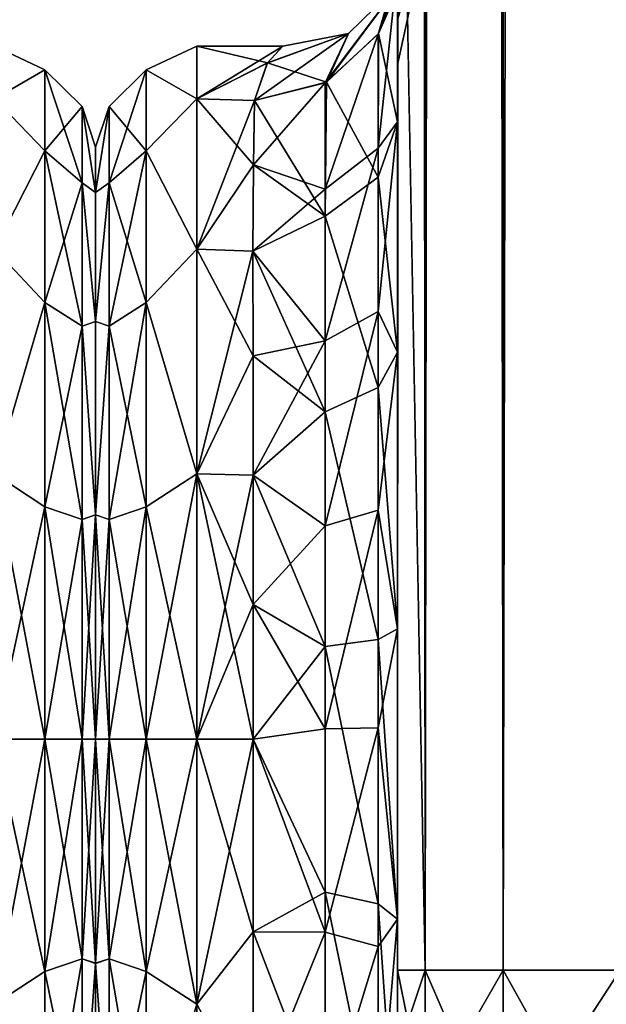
# Model space of a CAD drawing. Extents: x -23 to 470, y -2000 to 0.
# Tile 53 of 252: x 181 to 202, y -1981 to -1947. Entities that reach past the tile are written whole.
import ezdxf

# ---------------------------------------------------------------- set-up
doc = ezdxf.new("R2010")
doc.units = 0
doc.header["$LTSCALE"] = 65.185185
for name, color, linetype in [('131', 7, 'CONTINUOUS'), ('170', 7, 'CONTINUOUS'), ('171', 7, 'CONTINUOUS'), ('190', 7, 'CONTINUOUS'), ('194', 7, 'CONTINUOUS'), ('195', 7, 'CONTINUOUS'), ('196', 7, 'CONTINUOUS'), ('197', 7, 'CONTINUOUS'), ('198', 7, 'CONTINUOUS'), ('220', 7, 'CONTINUOUS'), ('222', 7, 'CONTINUOUS'), ('223', 7, 'CONTINUOUS'), ('224', 7, 'CONTINUOUS'), ('225', 7, 'CONTINUOUS'), ('227', 7, 'CONTINUOUS'), ('232', 7, 'CONTINUOUS'), ('233', 7, 'CONTINUOUS'), ('239', 7, 'CONTINUOUS')]:
    doc.layers.add(name, color=color, linetype=linetype)

msp = doc.modelspace()

# ---------------------------------------------------------------- linework, layer by layer
at = {"layer": '131', "linetype": 'CONTINUOUS'}
for points in [[(184, -1951.5, 0), (184, -1953.067, 7.854), (184, -1990.933, 7.854), (184, -1951.5, 0)], [(184, -1953.067, -7.854), (184, -1951.5, 0), (184, -1992.5, 0), (184, -1953.067, -7.854)], [(184, -1992.5, 0), (184, -1951.5, 0), (184, -1990.933, 7.854), (184, -1992.5, 0)], [(184, -1953.067, 7.854), (184, -1957.536, 14.522), (184, -1990.933, 7.854), (184, -1953.067, 7.854)], [(184, -1957.536, -14.522), (184, -1953.067, -7.854), (184, -1986.464, -14.522), (184, -1957.536, -14.522)], [(184, -1986.464, -14.522), (184, -1953.067, -7.854), (184, -1990.933, -7.854), (184, -1986.464, -14.522)], [(184, -1990.933, -7.854), (184, -1953.067, -7.854), (184, -1992.5, 0), (184, -1990.933, -7.854)], [(184, -1957.536, 14.522), (184, -1964.234, 18.966), (184, -1986.464, 14.522), (184, -1957.536, 14.522)], [(184, -1990.933, 7.854), (184, -1957.536, 14.522), (184, -1986.464, 14.522), (184, -1990.933, 7.854)], [(184, -1964.235, -18.966), (184, -1957.536, -14.522), (184, -1979.766, -18.966), (184, -1964.235, -18.966)], [(184, -1979.766, -18.966), (184, -1957.536, -14.522), (184, -1986.464, -14.522), (184, -1979.766, -18.966)], [(184, -1964.234, 18.966), (184, -1972, 20.5), (184, -1979.765, 18.966), (184, -1964.234, 18.966)], [(184, -1986.464, 14.522), (184, -1964.234, 18.966), (184, -1979.765, 18.966), (184, -1986.464, 14.522)], [(184, -1972, -20.5), (184, -1964.235, -18.966), (184, -1979.766, -18.966), (184, -1972, -20.5)]]:
    msp.add_3dface(points, dxfattribs=at)
at = {"layer": '170', "linetype": 'CONTINUOUS'}
for points in [[(180.5, -1949.827, -9.184), (180.5, -1948, 0), (182.248, -1948.825, -4.086), (180.5, -1949.827, -9.184)], [(180.5, -1948, 0), (180.5, -1949.827, 9.184), (182.248, -1948.825, 4.086), (180.5, -1948, 0)], [(180.5, -1948, 0), (182.248, -1948.825, 4.086), (182.248, -1948.825, -4.086), (180.5, -1948, 0)], [(180.5, -1949.827, -9.184), (182.248, -1948.825, -4.086), (182.248, -1951.621, -11.766), (180.5, -1949.827, -9.184)], [(180.5, -1949.827, 9.184), (182.248, -1951.621, 11.766), (182.248, -1948.825, 4.086), (180.5, -1949.827, 9.184)], [(183.531, -1950.088, 3.864), (183.531, -1950.088, -3.864), (182.248, -1948.825, 4.086), (183.531, -1950.088, 3.864)], [(182.248, -1951.621, 11.766), (183.531, -1950.088, 3.864), (182.248, -1948.825, 4.086), (182.248, -1951.621, 11.766)], [(183.531, -1950.088, -3.864), (183.531, -1952.731, -11.125), (182.248, -1948.825, -4.086), (183.531, -1950.088, -3.864)], [(182.248, -1948.825, 4.086), (183.531, -1950.088, -3.864), (182.248, -1948.825, -4.086), (182.248, -1948.825, 4.086)], [(182.248, -1948.825, -4.086), (183.531, -1952.731, -11.125), (182.248, -1951.621, -11.766), (182.248, -1948.825, -4.086)], [(180.5, -1955.029, -16.971), (180.5, -1949.827, -9.184), (182.248, -1951.621, -11.766), (180.5, -1955.029, -16.971)], [(180.5, -1949.827, 9.184), (180.5, -1955.029, 16.971), (182.248, -1951.621, 11.766), (180.5, -1949.827, 9.184)], [(183.531, -1952.731, 11.125), (183.531, -1950.088, 3.864), (182.248, -1951.621, 11.766), (183.531, -1952.731, 11.125)], [(184, -1953.067, 7.854), (184, -1951.5, 0), (183.531, -1950.088, 3.864), (184, -1953.067, 7.854)], [(183.531, -1952.731, 11.125), (184, -1953.067, 7.854), (183.531, -1950.088, 3.864), (183.531, -1952.731, 11.125)], [(184, -1951.5, 0), (184, -1953.067, -7.854), (183.531, -1950.088, -3.864), (184, -1951.5, 0)], [(183.531, -1950.088, 3.864), (184, -1951.5, 0), (183.531, -1950.088, -3.864), (183.531, -1950.088, 3.864)], [(183.531, -1950.088, -3.864), (184, -1953.067, -7.854), (183.531, -1952.731, -11.125), (183.531, -1950.088, -3.864)], [(180.5, -1955.029, -16.971), (182.248, -1951.621, -11.766), (182.248, -1956.874, -18.027), (180.5, -1955.029, -16.971)], [(180.5, -1955.029, 16.971), (182.248, -1956.874, 18.027), (182.248, -1951.621, 11.766), (180.5, -1955.029, 16.971)], [(182.248, -1956.874, 18.027), (183.531, -1952.731, 11.125), (182.248, -1951.621, 11.766), (182.248, -1956.874, 18.027)], [(183.531, -1952.731, -11.125), (183.531, -1957.698, -17.044), (182.248, -1951.621, -11.766), (183.531, -1952.731, -11.125)], [(182.248, -1951.621, -11.766), (183.531, -1957.698, -17.044), (182.248, -1956.874, -18.027), (182.248, -1951.621, -11.766)], [(183.531, -1957.698, 17.044), (183.531, -1952.731, 11.125), (182.248, -1956.874, 18.027), (183.531, -1957.698, 17.044)], [(184, -1957.536, 14.522), (184, -1953.067, 7.854), (183.531, -1952.731, 11.125), (184, -1957.536, 14.522)], [(183.531, -1957.698, 17.044), (184, -1957.536, 14.522), (183.531, -1952.731, 11.125), (183.531, -1957.698, 17.044)], [(184, -1953.067, -7.854), (184, -1957.536, -14.522), (183.531, -1952.731, -11.125), (184, -1953.067, -7.854)], [(183.531, -1952.731, -11.125), (184, -1957.536, -14.522), (183.531, -1957.698, -17.044), (183.531, -1952.731, -11.125)], [(180.5, -1962.816, -22.173), (180.5, -1955.029, -16.971), (182.248, -1956.874, -18.027), (180.5, -1962.816, -22.173)], [(180.5, -1955.029, 16.971), (180.5, -1962.816, 22.173), (182.248, -1956.874, 18.027), (180.5, -1955.029, 16.971)], [(180.5, -1962.816, -22.173), (182.248, -1956.874, -18.027), (182.248, -1963.952, -22.113), (180.5, -1962.816, -22.173)], [(180.5, -1962.816, 22.173), (182.248, -1963.952, 22.113), (182.248, -1956.874, 18.027), (180.5, -1962.816, 22.173)], [(182.248, -1963.952, 22.113), (183.531, -1957.698, 17.044), (182.248, -1956.874, 18.027), (182.248, -1963.952, 22.113)], [(183.531, -1957.698, -17.044), (183.531, -1964.39, -20.908), (182.248, -1956.874, -18.027), (183.531, -1957.698, -17.044)], [(182.248, -1956.874, -18.027), (183.531, -1964.39, -20.908), (182.248, -1963.952, -22.113), (182.248, -1956.874, -18.027)], [(183.531, -1964.39, 20.908), (183.531, -1957.698, 17.044), (182.248, -1963.952, 22.113), (183.531, -1964.39, 20.908)], [(184, -1964.234, 18.966), (184, -1957.536, 14.522), (183.531, -1957.698, 17.044), (184, -1964.234, 18.966)], [(184, -1957.536, -14.522), (184, -1964.235, -18.966), (183.531, -1957.698, -17.044), (184, -1957.536, -14.522)], [(183.531, -1964.39, 20.908), (184, -1964.234, 18.966), (183.531, -1957.698, 17.044), (183.531, -1964.39, 20.908)], [(183.531, -1957.698, -17.044), (184, -1964.235, -18.966), (183.531, -1964.39, -20.908), (183.531, -1957.698, -17.044)], [(180.5, -1962.816, 22.173), (180.5, -1972, 24), (182.248, -1963.952, 22.113), (180.5, -1962.816, 22.173)], [(180.5, -1972, -24), (180.5, -1962.816, -22.173), (182.248, -1972, -23.532), (180.5, -1972, -24)], [(180.5, -1962.816, -22.173), (182.248, -1963.952, -22.113), (182.248, -1972, -23.532), (180.5, -1962.816, -22.173)], [(180.5, -1972, 24), (182.248, -1972, 23.532), (182.248, -1963.952, 22.113), (180.5, -1972, 24)], [(182.248, -1972, 23.532), (183.531, -1964.39, 20.908), (182.248, -1963.952, 22.113), (182.248, -1972, 23.532)], [(183.531, -1964.39, -20.908), (183.531, -1972, -22.25), (182.248, -1963.952, -22.113), (183.531, -1964.39, -20.908)], [(182.248, -1963.952, -22.113), (183.531, -1972, -22.25), (182.248, -1972, -23.532), (182.248, -1963.952, -22.113)], [(183.531, -1972, 22.25), (183.531, -1964.39, 20.908), (182.248, -1972, 23.532), (183.531, -1972, 22.25)], [(184, -1972, 20.5), (184, -1964.234, 18.966), (183.531, -1972, 22.25), (184, -1972, 20.5)], [(183.531, -1972, 22.25), (184, -1964.234, 18.966), (183.531, -1964.39, 20.908), (183.531, -1972, 22.25)], [(184, -1964.235, -18.966), (184, -1972, -20.5), (183.531, -1964.39, -20.908), (184, -1964.235, -18.966)], [(183.531, -1964.39, -20.908), (184, -1972, -20.5), (183.531, -1972, -22.25), (183.531, -1964.39, -20.908)]]:
    msp.add_3dface(points, dxfattribs=at)
at = {"layer": '171', "linetype": 'CONTINUOUS'}
for points in [[(180.5, -1972, 24), (180.5, -1981.184, 22.173), (182.248, -1972, 23.532), (180.5, -1972, 24)], [(182.248, -1972, 23.532), (180.5, -1981.184, 22.173), (182.248, -1980.048, 22.113), (182.248, -1972, 23.532)], [(180.5, -1981.184, -22.173), (180.5, -1972, -24), (182.248, -1980.048, -22.113), (180.5, -1981.184, -22.173)], [(180.5, -1972, -24), (182.248, -1972, -23.532), (182.248, -1980.048, -22.113), (180.5, -1972, -24)], [(183.531, -1972, 22.25), (182.248, -1972, 23.532), (182.248, -1980.048, 22.113), (183.531, -1972, 22.25)], [(183.531, -1979.61, 20.908), (183.531, -1972, 22.25), (182.248, -1980.048, 22.113), (183.531, -1979.61, 20.908)], [(182.248, -1972, -23.532), (183.531, -1972, -22.25), (183.531, -1979.61, -20.908), (182.248, -1972, -23.532)], [(182.248, -1972, -23.532), (183.531, -1979.61, -20.908), (182.248, -1980.048, -22.113), (182.248, -1972, -23.532)], [(184, -1979.765, 18.966), (184, -1972, 20.5), (183.531, -1979.61, 20.908), (184, -1979.765, 18.966)], [(184, -1972, 20.5), (183.531, -1972, 22.25), (183.531, -1979.61, 20.908), (184, -1972, 20.5)], [(184, -1972, -20.5), (184, -1979.766, -18.966), (183.531, -1972, -22.25), (184, -1972, -20.5)], [(183.531, -1972, -22.25), (184, -1979.766, -18.966), (183.531, -1979.61, -20.908), (183.531, -1972, -22.25)], [(183.531, -1979.61, -20.908), (183.531, -1986.302, -17.044), (182.248, -1980.048, -22.113), (183.531, -1979.61, -20.908)], [(183.531, -1986.302, 17.044), (183.531, -1979.61, 20.908), (182.248, -1987.126, 18.027), (183.531, -1986.302, 17.044)], [(182.248, -1987.126, 18.027), (183.531, -1979.61, 20.908), (182.248, -1980.048, 22.113), (182.248, -1987.126, 18.027)], [(183.531, -1979.61, -20.908), (184, -1979.766, -18.966), (183.531, -1986.302, -17.044), (183.531, -1979.61, -20.908)], [(183.531, -1986.302, 17.044), (184, -1979.765, 18.966), (183.531, -1979.61, 20.908), (183.531, -1986.302, 17.044)], [(184, -1986.464, 14.522), (184, -1979.765, 18.966), (183.531, -1986.302, 17.044), (184, -1986.464, 14.522)], [(184, -1979.766, -18.966), (184, -1986.464, -14.522), (183.531, -1986.302, -17.044), (184, -1979.766, -18.966)], [(180.5, -1981.184, 22.173), (182.248, -1987.126, 18.027), (182.248, -1980.048, 22.113), (180.5, -1981.184, 22.173)], [(180.5, -1981.184, -22.173), (182.248, -1980.048, -22.113), (182.248, -1987.126, -18.027), (180.5, -1981.184, -22.173)], [(182.248, -1980.048, -22.113), (183.531, -1986.302, -17.044), (182.248, -1987.126, -18.027), (182.248, -1980.048, -22.113)], [(180.5, -1988.971, -16.971), (180.5, -1981.184, -22.173), (182.248, -1987.126, -18.027), (180.5, -1988.971, -16.971)]]:
    msp.add_3dface(points, dxfattribs=at)
at = {"layer": '190', "linetype": 'CONTINUOUS'}
for points in [[(194.45, -1928.15, 20.5), (194.45, -1934.792, 19.393), (194.45, -1950.619, 19.584), (194.45, -1928.15, 20.5)], [(194.45, -1935.919, 22.035), (194.45, -1928.15, 20.5), (194.45, -1958.599, 25.714), (194.45, -1935.919, 22.035)], [(194.45, -1958.599, 25.714), (194.45, -1928.15, 20.5), (194.45, -1950.619, 19.584), (194.45, -1958.599, 25.714)], [(194.45, -1928.15, 61.5), (194.45, -1935.918, 59.965), (194.45, -1980, 61.5), (194.45, -1928.15, 61.5)], [(194.45, -1982.865, -60.931), (194.45, -1983.734, -60.5), (194.45, -1928.15, -61.5), (194.45, -1982.865, -60.931)], [(194.45, -1928.15, -61.5), (194.45, -1983.734, -60.5), (194.45, -1935.919, -59.965), (194.45, -1928.15, -61.5)], [(194.45, -1980, -61.5), (194.45, -1982.865, -60.931), (194.45, -1928.15, -61.5), (194.45, -1980, -61.5)], [(194.45, -1928.15, -20.5), (194.45, -1935.918, -22.035), (194.45, -1950.619, -19.584), (194.45, -1928.15, -20.5)], [(194.45, -1934.826, -19.382), (194.45, -1928.15, -20.5), (194.45, -1950.619, -19.584), (194.45, -1934.826, -19.382)], [(194.45, -1934.792, 19.393), (194.45, -1940.705, 16.201), (194.45, -1950.619, 19.584), (194.45, -1934.792, 19.393)], [(194.45, -1940.717, -16.192), (194.45, -1934.826, -19.382), (194.45, -1950.619, -19.584), (194.45, -1940.717, -16.192)], [(194.45, -1935.918, 59.965), (194.45, -1942.614, 55.522), (194.45, -1985.305, 59.301), (194.45, -1935.918, 59.965)], [(194.45, -1980, 61.5), (194.45, -1935.918, 59.965), (194.45, -1982.865, 60.931), (194.45, -1980, 61.5)], [(194.45, -1982.865, 60.931), (194.45, -1935.918, 59.965), (194.45, -1983.734, 60.5), (194.45, -1982.865, 60.931)], [(194.45, -1983.734, 60.5), (194.45, -1935.918, 59.965), (194.45, -1985.305, 59.301), (194.45, -1983.734, 60.5)], [(194.45, -1935.918, -22.035), (194.45, -1942.614, -26.478), (194.45, -1958.598, -25.714), (194.45, -1935.918, -22.035)], [(194.45, -1950.619, -19.584), (194.45, -1935.918, -22.035), (194.45, -1958.598, -25.714), (194.45, -1950.619, -19.584)], [(194.45, -1942.615, 26.48), (194.45, -1935.919, 22.035), (194.45, -1958.599, 25.714), (194.45, -1942.615, 26.48)], [(194.45, -1986.5, -57.734), (194.45, -1986.933, -56.86), (194.45, -1935.919, -59.965), (194.45, -1986.5, -57.734)], [(194.45, -1935.919, -59.965), (194.45, -1986.933, -56.86), (194.45, -1942.615, -55.52), (194.45, -1935.919, -59.965)], [(194.45, -1985.305, -59.301), (194.45, -1986.5, -57.734), (194.45, -1935.919, -59.965), (194.45, -1985.305, -59.301)], [(194.45, -1983.734, -60.5), (194.45, -1985.305, -59.301), (194.45, -1935.919, -59.965), (194.45, -1983.734, -60.5)], [(194.45, -1940.705, 16.201), (194.45, -1945.298, 11.3), (194.45, -1950.619, 19.584), (194.45, -1940.705, 16.201)], [(194.45, -1945.297, -11.297), (194.45, -1940.717, -16.192), (194.45, -1950.619, -19.584), (194.45, -1945.297, -11.297)], [(194.45, -1942.614, 55.522), (194.45, -1947.082, 48.855), (194.45, -1987.5, 54), (194.45, -1942.614, 55.522)], [(194.45, -1985.305, 59.301), (194.45, -1942.614, 55.522), (194.45, -1986.5, 57.734), (194.45, -1985.305, 59.301)], [(194.45, -1986.5, 57.734), (194.45, -1942.614, 55.522), (194.45, -1986.933, 56.86), (194.45, -1986.5, 57.734)], [(194.45, -1986.933, 56.86), (194.45, -1942.614, 55.522), (194.45, -1987.5, 54), (194.45, -1986.933, 56.86)], [(194.45, -1942.614, -26.478), (194.45, -1947.082, -33.145), (194.45, -1968.175, -28.742), (194.45, -1942.614, -26.478)], [(194.45, -1958.598, -25.714), (194.45, -1942.614, -26.478), (194.45, -1968.175, -28.742), (194.45, -1958.598, -25.714)], [(194.45, -1947.083, 33.147), (194.45, -1942.615, 26.48), (194.45, -1968.176, 28.742), (194.45, -1947.083, 33.147)], [(194.45, -1968.176, 28.742), (194.45, -1942.615, 26.48), (194.45, -1958.599, 25.714), (194.45, -1968.176, 28.742)], [(194.45, -1986.933, -56.86), (194.45, -1987.5, -54), (194.45, -1942.615, -55.52), (194.45, -1986.933, -56.86)], [(194.45, -1942.615, -55.52), (194.45, -1987.5, -54), (194.45, -1947.083, -48.853), (194.45, -1942.615, -55.52)], [(194.45, -1947.082, 48.855), (194.45, -1948.65, 41.002), (194.45, -1987.5, 54), (194.45, -1947.082, 48.855)], [(194.45, -1947.082, -33.145), (194.45, -1948.65, -40.998), (194.45, -1978.234, -28.319), (194.45, -1947.082, -33.145)], [(194.45, -1968.175, -28.742), (194.45, -1947.082, -33.145), (194.45, -1978.234, -28.319), (194.45, -1968.175, -28.742)], [(194.45, -1948.65, 41.002), (194.45, -1947.083, 33.147), (194.45, -1987.5, 54), (194.45, -1948.65, 41.002)], [(194.45, -1987.5, 54), (194.45, -1947.083, 33.147), (194.45, -1968.176, 28.742), (194.45, -1987.5, 54)], [(194.45, -1987.5, -54), (194.45, -1987.5, -24.51), (194.45, -1947.083, -48.853), (194.45, -1987.5, -54)], [(194.45, -1947.083, -48.853), (194.45, -1987.5, -24.51), (194.45, -1948.65, -40.998), (194.45, -1947.083, -48.853)], [(194.45, -1948.65, -40.998), (194.45, -1987.5, -24.51), (194.45, -1978.234, -28.319), (194.45, -1948.65, -40.998)], [(194.45, -1978.235, 28.319), (194.45, -1987.5, 54), (194.45, -1968.176, 28.742), (194.45, -1978.235, 28.319)], [(194.45, -1987.5, 24.51), (194.45, -1987.5, 54), (194.45, -1978.235, 28.319), (194.45, -1987.5, 24.51)]]:
    msp.add_3dface(points, dxfattribs=at)
at = {"layer": '194', "linetype": 'CONTINUOUS'}
for points in [[(184, -1951.5, 0), (184, -1953.067, -7.854), (184, -1990.933, -7.854), (184, -1951.5, 0)], [(184, -1953.067, 7.854), (184, -1951.5, 0), (184, -1992.5, 0), (184, -1953.067, 7.854)], [(184, -1992.5, 0), (184, -1951.5, 0), (184, -1990.933, -7.854), (184, -1992.5, 0)], [(184, -1953.067, -7.854), (184, -1957.536, -14.522), (184, -1990.933, -7.854), (184, -1953.067, -7.854)], [(184, -1957.536, 14.522), (184, -1953.067, 7.854), (184, -1986.464, 14.522), (184, -1957.536, 14.522)], [(184, -1986.464, 14.522), (184, -1953.067, 7.854), (184, -1990.933, 7.854), (184, -1986.464, 14.522)], [(184, -1990.933, 7.854), (184, -1953.067, 7.854), (184, -1992.5, 0), (184, -1990.933, 7.854)], [(184, -1957.536, -14.522), (184, -1964.234, -18.966), (184, -1986.464, -14.522), (184, -1957.536, -14.522)], [(184, -1990.933, -7.854), (184, -1957.536, -14.522), (184, -1986.464, -14.522), (184, -1990.933, -7.854)], [(184, -1964.235, 18.966), (184, -1957.536, 14.522), (184, -1979.766, 18.966), (184, -1964.235, 18.966)], [(184, -1979.766, 18.966), (184, -1957.536, 14.522), (184, -1986.464, 14.522), (184, -1979.766, 18.966)], [(184, -1964.234, -18.966), (184, -1972, -20.5), (184, -1979.765, -18.966), (184, -1964.234, -18.966)], [(184, -1986.464, -14.522), (184, -1964.234, -18.966), (184, -1979.765, -18.966), (184, -1986.464, -14.522)], [(184, -1972, 20.5), (184, -1964.235, 18.966), (184, -1979.766, 18.966), (184, -1972, 20.5)]]:
    msp.add_3dface(points, dxfattribs=at)
at = {"layer": '195', "linetype": 'CONTINUOUS'}
for points in [[(187.5, -1981.184, -22.173), (187.5, -1972, -24), (189.45, -1978.677, -23.052), (187.5, -1981.184, -22.173)], [(189.45, -1978.677, -23.052), (187.5, -1972, -24), (189.45, -1972, -24), (189.45, -1978.677, -23.052)], [(187.5, -1972, 24), (187.5, -1981.184, 22.173), (189.45, -1972, 24), (187.5, -1972, 24)], [(189.45, -1972, 24), (187.5, -1981.184, 22.173), (189.45, -1978.677, 23.052), (189.45, -1972, 24)], [(189.45, -1984.828, -20.284), (187.5, -1981.184, -22.173), (189.45, -1978.677, -23.052), (189.45, -1984.828, -20.284)], [(189.45, -1978.677, 23.052), (187.5, -1981.184, 22.173), (189.45, -1984.828, 20.284), (189.45, -1978.677, 23.052)], [(187.5, -1981.184, 22.173), (187.5, -1988.971, 16.971), (189.45, -1984.828, 20.284), (187.5, -1981.184, 22.173)]]:
    msp.add_3dface(points, dxfattribs=at)
at = {"layer": '196', "linetype": 'CONTINUOUS'}
for points in [[(187.5, -1948, 0), (187.5, -1949.827, 9.184), (190.486, -1948, 0.022), (187.5, -1948, 0)], [(190.486, -1948, 0.022), (187.5, -1949.827, 9.184), (189.944, -1948.584, 5.263), (190.486, -1948, 0.022)], [(187.5, -1949.827, -9.184), (187.5, -1948, 0), (189.947, -1948.58, -5.243), (187.5, -1949.827, -9.184)], [(189.947, -1948.58, -5.243), (187.5, -1948, 0), (190.486, -1948, 0.022), (189.947, -1948.58, -5.243)], [(189.5, -1949.885, -9.323), (187.5, -1949.827, -9.184), (189.947, -1948.58, -5.243), (189.5, -1949.885, -9.323)], [(189.944, -1948.584, 5.263), (187.5, -1949.827, 9.184), (189.5, -1949.885, 9.323), (189.944, -1948.584, 5.263)], [(187.5, -1949.827, 9.184), (187.5, -1955.029, 16.971), (189.5, -1949.885, 9.323), (187.5, -1949.827, 9.184)], [(187.5, -1955.029, -16.971), (187.5, -1949.827, -9.184), (189.461, -1952.111, -13.433), (187.5, -1955.029, -16.971)], [(189.461, -1952.111, -13.433), (187.5, -1949.827, -9.184), (189.5, -1949.885, -9.323), (189.461, -1952.111, -13.433)], [(189.5, -1949.885, 9.323), (187.5, -1955.029, 16.971), (189.461, -1952.111, 13.433), (189.5, -1949.885, 9.323)], [(189.461, -1952.111, 13.433), (187.5, -1955.029, 16.971), (189.446, -1955.095, 17.036), (189.461, -1952.111, 13.433)], [(189.446, -1955.095, -17.036), (187.5, -1955.029, -16.971), (189.461, -1952.111, -13.433), (189.446, -1955.095, -17.036)], [(187.5, -1955.029, 16.971), (187.5, -1962.816, 22.173), (189.446, -1955.095, 17.036), (187.5, -1955.029, 16.971)], [(187.5, -1962.816, -22.173), (187.5, -1955.029, -16.971), (189.45, -1958.724, -19.994), (187.5, -1962.816, -22.173)], [(189.45, -1958.724, -19.994), (187.5, -1955.029, -16.971), (189.446, -1955.095, -17.036), (189.45, -1958.724, -19.994)], [(189.446, -1955.095, 17.036), (187.5, -1962.816, 22.173), (189.45, -1958.724, 19.994), (189.446, -1955.095, 17.036)], [(189.45, -1958.724, 19.994), (187.5, -1962.816, 22.173), (189.45, -1962.858, 22.191), (189.45, -1958.724, 19.994)], [(189.45, -1962.858, -22.191), (187.5, -1962.816, -22.173), (189.45, -1958.724, -19.994), (189.45, -1962.858, -22.191)], [(189.45, -1972, -24), (187.5, -1972, -24), (187.5, -1962.816, -22.173), (189.45, -1972, -24)], [(187.5, -1962.816, 22.173), (187.5, -1972, 24), (189.45, -1962.858, 22.191), (187.5, -1962.816, 22.173)], [(189.45, -1972, -24), (187.5, -1962.816, -22.173), (189.45, -1967.341, -23.543), (189.45, -1972, -24)], [(189.45, -1967.341, -23.543), (187.5, -1962.816, -22.173), (189.45, -1962.858, -22.191), (189.45, -1967.341, -23.543)], [(189.45, -1962.858, 22.191), (187.5, -1972, 24), (189.45, -1967.341, 23.543), (189.45, -1962.858, 22.191)], [(187.5, -1972, 24), (189.45, -1972, 24), (189.45, -1967.341, 23.543), (187.5, -1972, 24)]]:
    msp.add_3dface(points, dxfattribs=at)
at = {"layer": '197', "linetype": 'CONTINUOUS'}
for points in [[(194.45, -20, 61.5), (194.45, -71.85, 61.5), (195.402, -1980, 66.284), (194.45, -20, 61.5)], [(194.45, -20, 61.5), (195.402, -1980, 66.284), (195.402, -20, 66.284), (194.45, -20, 61.5)], [(195.402, -1980, 66.284), (198.111, -1980, 70.339), (195.402, -20, 66.284), (195.402, -1980, 66.284)], [(195.402, -20, 66.284), (198.111, -1980, 70.339), (198.111, -20, 70.339), (195.402, -20, 66.284)], [(198.111, -1980, 70.339), (202.16, -1980, 73.046), (198.111, -20, 70.339), (198.111, -1980, 70.339)], [(198.111, -20, 70.339), (202.16, -1980, 73.046), (202.16, -20, 73.046), (198.111, -20, 70.339)], [(194.45, -71.85, 61.5), (194.45, -1928.15, 61.5), (195.402, -1980, 66.284), (194.45, -71.85, 61.5)], [(194.45, -1928.15, 61.5), (194.45, -1980, 61.5), (195.402, -1980, 66.284), (194.45, -1928.15, 61.5)]]:
    msp.add_3dface(points, dxfattribs=at)
at = {"layer": '198', "linetype": 'CONTINUOUS'}
for points in [[(194.45, -1980, -61.5), (194.45, -1928.15, -61.5), (195.402, -20, -66.284), (194.45, -1980, -61.5)], [(195.402, -1980, -66.284), (194.45, -1980, -61.5), (195.402, -20, -66.284), (195.402, -1980, -66.284)], [(198.111, -1980, -70.339), (195.402, -1980, -66.284), (198.111, -20, -70.339), (198.111, -1980, -70.339)], [(198.111, -20, -70.339), (195.402, -1980, -66.284), (195.402, -20, -66.284), (198.111, -20, -70.339)], [(202.16, -1980, -73.046), (198.111, -1980, -70.339), (202.16, -20, -73.046), (202.16, -1980, -73.046)], [(202.16, -20, -73.046), (198.111, -1980, -70.339), (198.111, -20, -70.339), (202.16, -20, -73.046)]]:
    msp.add_3dface(points, dxfattribs=at)
at = {"layer": '220', "linetype": 'CONTINUOUS'}
for points in [[(194.45, -1980, 61.5), (194.45, -1982.865, 60.931), (195.402, -1984.701, 65.349), (194.45, -1980, 61.5)], [(195.402, -1980, 66.284), (194.45, -1980, 61.5), (195.402, -1984.701, 65.349), (195.402, -1980, 66.284)], [(198.111, -1980, 70.339), (195.402, -1980, 66.284), (198.111, -1986.253, 69.095), (198.111, -1980, 70.339)], [(198.111, -1986.253, 69.095), (195.402, -1980, 66.284), (195.402, -1984.701, 65.349), (198.111, -1986.253, 69.095)], [(202.16, -1980, 73.046), (198.111, -1980, 70.339), (202.166, -1987.29, 71.599), (202.16, -1980, 73.046)], [(202.166, -1987.29, 71.599), (198.111, -1980, 70.339), (198.111, -1986.253, 69.095), (202.166, -1987.29, 71.599)]]:
    msp.add_3dface(points, dxfattribs=at)
at = {"layer": '222', "linetype": 'CONTINUOUS'}
for points in [[(194.45, -1982.865, -60.931), (194.45, -1980, -61.5), (195.402, -1980, -66.284), (194.45, -1982.865, -60.931)], [(194.45, -1982.865, -60.931), (195.402, -1980, -66.284), (195.402, -1984.701, -65.349), (194.45, -1982.865, -60.931)], [(195.402, -1980, -66.284), (198.111, -1980, -70.339), (195.402, -1984.701, -65.349), (195.402, -1980, -66.284)], [(195.402, -1984.701, -65.349), (198.111, -1980, -70.339), (198.111, -1986.253, -69.095), (195.402, -1984.701, -65.349)], [(198.111, -1980, -70.339), (202.16, -1980, -73.046), (198.111, -1986.253, -69.095), (198.111, -1980, -70.339)], [(198.111, -1986.253, -69.095), (202.16, -1980, -73.046), (202.166, -1987.29, -71.599), (198.111, -1986.253, -69.095)]]:
    msp.add_3dface(points, dxfattribs=at)
at = {"layer": '223', "linetype": 'CONTINUOUS'}
for points in [[(194.45, -1942.615, 26.48), (194.45, -1947.083, 33.147), (195.676, -1941.228, 33.449), (194.45, -1942.615, 26.48)], [(195.676, -1941.228, 33.449), (194.45, -1947.083, 33.147), (195.676, -1943.022, 38.378), (195.676, -1941.228, 33.449)], [(194.45, -1947.083, 33.147), (194.45, -1948.65, 41.002), (195.676, -1943.022, 38.378), (194.45, -1947.083, 33.147)], [(194.45, -1948.65, 41.002), (194.45, -1947.082, 48.855), (195.676, -1943.022, 43.622), (194.45, -1948.65, 41.002)], [(195.676, -1943.022, 38.378), (194.45, -1948.65, 41.002), (195.676, -1943.022, 43.622), (195.676, -1943.022, 38.378)]]:
    msp.add_3dface(points, dxfattribs=at)
at = {"layer": '224', "linetype": 'CONTINUOUS'}
for points in [[(194.45, -1942.615, -55.52), (194.45, -1947.083, -48.853), (195.676, -1941.228, -48.551), (194.45, -1942.615, -55.52)], [(195.676, -1941.228, -48.551), (194.45, -1947.083, -48.853), (195.676, -1943.022, -43.622), (195.676, -1941.228, -48.551)], [(194.45, -1947.083, -48.853), (194.45, -1948.65, -40.998), (195.676, -1943.022, -43.622), (194.45, -1947.083, -48.853)], [(194.45, -1948.65, -40.998), (194.45, -1947.082, -33.145), (195.676, -1943.022, -38.378), (194.45, -1948.65, -40.998)], [(195.676, -1943.022, -43.622), (194.45, -1948.65, -40.998), (195.676, -1943.022, -38.378), (195.676, -1943.022, -43.622)]]:
    msp.add_3dface(points, dxfattribs=at)
at = {"layer": '225', "linetype": 'CONTINUOUS'}
for points in [[(194.45, -1945.297, -11.297), (194.45, -1950.619, -19.584), (193.795, -1947.557, -10.304), (194.45, -1945.297, -11.297)], [(193.795, -1947.557, -10.304), (193.779, -1952.541, -17.987), (191.987, -1949.247, -9.591), (193.795, -1947.557, -10.304)], [(193.795, -1947.557, -10.304), (194.45, -1950.619, -19.584), (193.779, -1952.541, -17.987), (193.795, -1947.557, -10.304)], [(191.946, -1953.886, -16.744), (189.5, -1949.885, -9.323), (191.987, -1949.247, -9.591), (191.946, -1953.886, -16.744)], [(191.946, -1953.886, -16.744), (191.987, -1949.247, -9.591), (193.779, -1952.541, -17.987), (191.946, -1953.886, -16.744)], [(189.461, -1952.111, -13.433), (189.5, -1949.885, -9.323), (191.946, -1953.886, -16.744), (189.461, -1952.111, -13.433)], [(194.45, -1950.619, -19.584), (194.45, -1958.598, -25.714), (193.779, -1952.541, -17.987), (194.45, -1950.619, -19.584)], [(189.446, -1955.095, -17.036), (189.461, -1952.111, -13.433), (191.946, -1953.886, -16.744), (189.446, -1955.095, -17.036)], [(191.946, -1953.886, -16.744), (193.779, -1952.541, -17.987), (193.78, -1959.821, -23.535), (191.946, -1953.886, -16.744)], [(193.779, -1952.541, -17.987), (194.45, -1958.598, -25.714), (193.78, -1959.821, -23.535), (193.779, -1952.541, -17.987)], [(191.946, -1960.663, -21.908), (189.446, -1955.095, -17.036), (191.946, -1953.886, -16.744), (191.946, -1960.663, -21.908)], [(191.946, -1960.663, -21.908), (191.946, -1953.886, -16.744), (193.78, -1959.821, -23.535), (191.946, -1960.663, -21.908)], [(189.45, -1958.724, -19.994), (189.446, -1955.095, -17.036), (191.946, -1960.663, -21.908), (189.45, -1958.724, -19.994)], [(189.45, -1962.858, -22.191), (189.45, -1958.724, -19.994), (191.946, -1960.663, -21.908), (189.45, -1962.858, -22.191)], [(194.45, -1958.598, -25.714), (194.45, -1968.175, -28.742), (193.78, -1959.821, -23.535), (194.45, -1958.598, -25.714)], [(191.946, -1960.663, -21.908), (193.78, -1959.821, -23.535), (193.78, -1968.554, -26.274), (191.946, -1960.663, -21.908)], [(193.78, -1959.821, -23.535), (194.45, -1968.175, -28.742), (193.78, -1968.554, -26.274), (193.78, -1959.821, -23.535)], [(191.947, -1968.792, -24.458), (189.45, -1962.858, -22.191), (191.946, -1960.663, -21.908), (191.947, -1968.792, -24.458)], [(191.947, -1968.792, -24.458), (191.946, -1960.663, -21.908), (193.78, -1968.554, -26.274), (191.947, -1968.792, -24.458)], [(189.45, -1967.341, -23.543), (189.45, -1962.858, -22.191), (191.947, -1968.792, -24.458), (189.45, -1967.341, -23.543)], [(189.45, -1972, -24), (189.45, -1967.341, -23.543), (191.947, -1968.792, -24.458), (189.45, -1972, -24)], [(194.45, -1968.175, -28.742), (194.45, -1978.234, -28.319), (193.78, -1968.554, -26.274), (194.45, -1968.175, -28.742)], [(191.947, -1968.792, -24.458), (193.78, -1968.554, -26.274), (193.78, -1977.699, -25.88), (191.947, -1968.792, -24.458)], [(193.78, -1968.554, -26.274), (194.45, -1978.234, -28.319), (193.78, -1977.699, -25.88), (193.78, -1968.554, -26.274)], [(191.947, -1977.305, -24.091), (189.45, -1972, -24), (191.947, -1968.792, -24.458), (191.947, -1977.305, -24.091)], [(191.947, -1977.305, -24.091), (191.947, -1968.792, -24.458), (193.78, -1977.699, -25.88), (191.947, -1977.305, -24.091)], [(189.45, -1978.677, -23.052), (189.45, -1972, -24), (191.947, -1977.305, -24.091), (189.45, -1978.677, -23.052)], [(191.948, -1985.185, -20.849), (189.45, -1978.677, -23.052), (191.947, -1977.305, -24.091), (191.948, -1985.185, -20.849)], [(191.948, -1985.185, -20.849), (191.947, -1977.305, -24.091), (193.78, -1986.164, -22.397), (191.948, -1985.185, -20.849)], [(191.947, -1977.305, -24.091), (193.78, -1977.699, -25.88), (193.78, -1986.164, -22.397), (191.947, -1977.305, -24.091)], [(194.45, -1978.234, -28.319), (194.45, -1987.5, -24.51), (193.78, -1977.699, -25.88), (194.45, -1978.234, -28.319)], [(193.78, -1977.699, -25.88), (194.45, -1987.5, -24.51), (193.78, -1986.164, -22.397), (193.78, -1977.699, -25.88)], [(189.45, -1984.828, -20.284), (189.45, -1978.677, -23.052), (191.948, -1985.185, -20.849), (189.45, -1984.828, -20.284)]]:
    msp.add_3dface(points, dxfattribs=at)
at = {"layer": '227', "linetype": 'CONTINUOUS'}
for points in [[(194.45, -1950.619, 19.584), (194.45, -1945.298, 11.3), (193.779, -1951.533, 16.831), (194.45, -1950.619, 19.584)], [(193.779, -1951.533, 16.831), (194.45, -1945.298, 11.3), (193.779, -1947.582, 10.293), (193.779, -1951.533, 16.831)], [(191.945, -1952.948, 15.668), (193.779, -1951.533, 16.831), (193.779, -1947.582, 10.293), (191.945, -1952.948, 15.668)], [(191.945, -1952.948, 15.668), (193.779, -1947.582, 10.293), (191.945, -1949.27, 9.582), (191.945, -1952.948, 15.668)], [(189.5, -1949.885, 9.323), (189.461, -1952.111, 13.433), (191.945, -1949.27, 9.582), (189.5, -1949.885, 9.323)], [(191.945, -1949.27, 9.582), (189.461, -1952.111, 13.433), (191.945, -1952.948, 15.668), (191.945, -1949.27, 9.582)], [(194.45, -1958.599, 25.714), (194.45, -1950.619, 19.584), (193.779, -1957.185, 21.971), (194.45, -1958.599, 25.714)], [(193.779, -1957.185, 21.971), (194.45, -1950.619, 19.584), (193.779, -1951.533, 16.831), (193.779, -1957.185, 21.971)], [(191.945, -1952.948, 15.668), (191.945, -1958.209, 20.452), (193.779, -1951.533, 16.831), (191.945, -1952.948, 15.668)], [(191.945, -1958.209, 20.452), (193.779, -1957.185, 21.971), (193.779, -1951.533, 16.831), (191.945, -1958.209, 20.452)], [(189.461, -1952.111, 13.433), (189.446, -1955.095, 17.036), (191.945, -1952.948, 15.668), (189.461, -1952.111, 13.433)], [(191.945, -1952.948, 15.668), (189.446, -1955.095, 17.036), (191.945, -1958.209, 20.452), (191.945, -1952.948, 15.668)], [(189.446, -1955.095, 17.036), (189.45, -1958.724, 19.994), (191.945, -1958.209, 20.452), (189.446, -1955.095, 17.036)], [(191.945, -1958.209, 20.452), (191.945, -1964.617, 23.536), (193.779, -1957.185, 21.971), (191.945, -1958.209, 20.452)], [(191.945, -1964.617, 23.536), (193.779, -1964.069, 25.284), (193.779, -1957.185, 21.971), (191.945, -1964.617, 23.536)], [(193.779, -1964.069, 25.284), (194.45, -1958.599, 25.714), (193.779, -1957.185, 21.971), (193.779, -1964.069, 25.284)], [(189.45, -1958.724, 19.994), (189.45, -1962.858, 22.191), (191.945, -1958.209, 20.452), (189.45, -1958.724, 19.994)], [(191.945, -1958.209, 20.452), (189.45, -1962.858, 22.191), (191.945, -1964.617, 23.536), (191.945, -1958.209, 20.452)], [(194.45, -1968.176, 28.742), (194.45, -1958.599, 25.714), (193.779, -1964.069, 25.284), (194.45, -1968.176, 28.742)], [(189.45, -1962.858, 22.191), (189.45, -1967.341, 23.543), (191.945, -1964.617, 23.536), (189.45, -1962.858, 22.191)], [(191.945, -1964.617, 23.536), (191.945, -1971.638, 24.664), (193.779, -1964.069, 25.284), (191.945, -1964.617, 23.536)], [(191.945, -1971.638, 24.664), (193.779, -1971.611, 26.496), (193.779, -1964.069, 25.284), (191.945, -1971.638, 24.664)], [(193.779, -1971.611, 26.496), (194.45, -1968.176, 28.742), (193.779, -1964.069, 25.284), (193.779, -1971.611, 26.496)], [(191.945, -1964.617, 23.536), (189.45, -1967.341, 23.543), (191.945, -1971.638, 24.664), (191.945, -1964.617, 23.536)], [(189.45, -1967.341, 23.543), (189.45, -1972, 24), (191.945, -1971.638, 24.664), (189.45, -1967.341, 23.543)], [(194.45, -1978.235, 28.319), (194.45, -1968.176, 28.742), (193.779, -1971.611, 26.496), (194.45, -1978.235, 28.319)], [(191.945, -1971.638, 24.664), (189.45, -1972, 24), (191.945, -1978.689, 23.743), (191.945, -1971.638, 24.664)], [(191.945, -1971.638, 24.664), (191.945, -1978.689, 23.743), (193.779, -1971.611, 26.496), (191.945, -1971.638, 24.664)], [(191.945, -1978.689, 23.743), (193.779, -1979.186, 25.506), (193.779, -1971.611, 26.496), (191.945, -1978.689, 23.743)], [(193.779, -1979.186, 25.506), (194.45, -1978.235, 28.319), (193.779, -1971.611, 26.496), (193.779, -1979.186, 25.506)], [(189.45, -1972, 24), (189.45, -1978.677, 23.052), (191.945, -1978.689, 23.743), (189.45, -1972, 24)], [(194.45, -1987.5, 24.51), (194.45, -1978.235, 28.319), (193.779, -1986.163, 22.396), (194.45, -1987.5, 24.51)], [(193.779, -1986.163, 22.396), (194.45, -1978.235, 28.319), (193.779, -1979.186, 25.506), (193.779, -1986.163, 22.396)], [(189.45, -1978.677, 23.052), (189.45, -1984.828, 20.284), (191.945, -1978.689, 23.743), (189.45, -1978.677, 23.052)], [(189.45, -1984.828, 20.284), (191.945, -1985.184, 20.848), (191.945, -1978.689, 23.743), (189.45, -1984.828, 20.284)], [(191.945, -1978.689, 23.743), (191.945, -1985.184, 20.848), (193.779, -1979.186, 25.506), (191.945, -1978.689, 23.743)], [(191.945, -1985.184, 20.848), (193.779, -1986.163, 22.396), (193.779, -1979.186, 25.506), (191.945, -1985.184, 20.848)]]:
    msp.add_3dface(points, dxfattribs=at)
at = {"layer": '232', "linetype": 'CONTINUOUS'}
for points in [[(187.5, -1949.827, 9.184), (187.5, -1948, 0), (185.752, -1948.825, 4.086), (187.5, -1949.827, 9.184)], [(187.5, -1948, 0), (187.5, -1949.827, -9.184), (185.752, -1948.825, -4.086), (187.5, -1948, 0)], [(187.5, -1948, 0), (185.752, -1948.825, -4.086), (185.752, -1948.825, 4.086), (187.5, -1948, 0)], [(185.752, -1948.825, 4.086), (184.469, -1952.731, 11.125), (185.752, -1951.621, 11.766), (185.752, -1948.825, 4.086)], [(185.752, -1948.825, -4.086), (184.469, -1950.088, 3.864), (185.752, -1948.825, 4.086), (185.752, -1948.825, -4.086)], [(184.469, -1950.088, 3.864), (184.469, -1952.731, 11.125), (185.752, -1948.825, 4.086), (184.469, -1950.088, 3.864)], [(185.752, -1951.621, -11.766), (184.469, -1950.088, -3.864), (185.752, -1948.825, -4.086), (185.752, -1951.621, -11.766)], [(184.469, -1950.088, -3.864), (184.469, -1950.088, 3.864), (185.752, -1948.825, -4.086), (184.469, -1950.088, -3.864)], [(187.5, -1949.827, 9.184), (185.752, -1948.825, 4.086), (185.752, -1951.621, 11.766), (187.5, -1949.827, 9.184)], [(187.5, -1949.827, -9.184), (185.752, -1951.621, -11.766), (185.752, -1948.825, -4.086), (187.5, -1949.827, -9.184)], [(187.5, -1955.029, 16.971), (187.5, -1949.827, 9.184), (185.752, -1951.621, 11.766), (187.5, -1955.029, 16.971)], [(187.5, -1949.827, -9.184), (187.5, -1955.029, -16.971), (185.752, -1951.621, -11.766), (187.5, -1949.827, -9.184)], [(184, -1953.067, -7.854), (184, -1951.5, 0), (184.469, -1950.088, -3.864), (184, -1953.067, -7.854)], [(184.469, -1952.731, -11.125), (184, -1953.067, -7.854), (184.469, -1950.088, -3.864), (184.469, -1952.731, -11.125)], [(184, -1951.5, 0), (184, -1953.067, 7.854), (184.469, -1950.088, 3.864), (184, -1951.5, 0)], [(184.469, -1950.088, -3.864), (184, -1951.5, 0), (184.469, -1950.088, 3.864), (184.469, -1950.088, -3.864)], [(184.469, -1950.088, 3.864), (184, -1953.067, 7.854), (184.469, -1952.731, 11.125), (184.469, -1950.088, 3.864)], [(184.469, -1952.731, -11.125), (184.469, -1950.088, -3.864), (185.752, -1951.621, -11.766), (184.469, -1952.731, -11.125)], [(185.752, -1951.621, 11.766), (184.469, -1957.698, 17.044), (185.752, -1956.874, 18.027), (185.752, -1951.621, 11.766)], [(184.469, -1952.731, 11.125), (184.469, -1957.698, 17.044), (185.752, -1951.621, 11.766), (184.469, -1952.731, 11.125)], [(185.752, -1956.874, -18.027), (184.469, -1952.731, -11.125), (185.752, -1951.621, -11.766), (185.752, -1956.874, -18.027)], [(187.5, -1955.029, 16.971), (185.752, -1951.621, 11.766), (185.752, -1956.874, 18.027), (187.5, -1955.029, 16.971)], [(187.5, -1955.029, -16.971), (185.752, -1956.874, -18.027), (185.752, -1951.621, -11.766), (187.5, -1955.029, -16.971)], [(184, -1957.536, -14.522), (184, -1953.067, -7.854), (184.469, -1952.731, -11.125), (184, -1957.536, -14.522)], [(184.469, -1957.698, -17.044), (184, -1957.536, -14.522), (184.469, -1952.731, -11.125), (184.469, -1957.698, -17.044)], [(184, -1953.067, 7.854), (184, -1957.536, 14.522), (184.469, -1952.731, 11.125), (184, -1953.067, 7.854)], [(184.469, -1952.731, 11.125), (184, -1957.536, 14.522), (184.469, -1957.698, 17.044), (184.469, -1952.731, 11.125)], [(184.469, -1957.698, -17.044), (184.469, -1952.731, -11.125), (185.752, -1956.874, -18.027), (184.469, -1957.698, -17.044)], [(187.5, -1962.816, 22.173), (187.5, -1955.029, 16.971), (185.752, -1956.874, 18.027), (187.5, -1962.816, 22.173)], [(187.5, -1955.029, -16.971), (187.5, -1962.816, -22.173), (185.752, -1956.874, -18.027), (187.5, -1955.029, -16.971)], [(185.752, -1956.874, 18.027), (184.469, -1964.39, 20.908), (185.752, -1963.952, 22.113), (185.752, -1956.874, 18.027)], [(184.469, -1957.698, 17.044), (184.469, -1964.39, 20.908), (185.752, -1956.874, 18.027), (184.469, -1957.698, 17.044)], [(185.752, -1963.952, -22.113), (184.469, -1957.698, -17.044), (185.752, -1956.874, -18.027), (185.752, -1963.952, -22.113)], [(187.5, -1962.816, 22.173), (185.752, -1956.874, 18.027), (185.752, -1963.952, 22.113), (187.5, -1962.816, 22.173)], [(187.5, -1962.816, -22.173), (185.752, -1963.952, -22.113), (185.752, -1956.874, -18.027), (187.5, -1962.816, -22.173)], [(184, -1964.234, -18.966), (184, -1957.536, -14.522), (184.469, -1957.698, -17.044), (184, -1964.234, -18.966)], [(184, -1957.536, 14.522), (184, -1964.235, 18.966), (184.469, -1957.698, 17.044), (184, -1957.536, 14.522)], [(184.469, -1964.39, -20.908), (184, -1964.234, -18.966), (184.469, -1957.698, -17.044), (184.469, -1964.39, -20.908)], [(184.469, -1957.698, 17.044), (184, -1964.235, 18.966), (184.469, -1964.39, 20.908), (184.469, -1957.698, 17.044)], [(184.469, -1964.39, -20.908), (184.469, -1957.698, -17.044), (185.752, -1963.952, -22.113), (184.469, -1964.39, -20.908)], [(187.5, -1962.816, -22.173), (187.5, -1972, -24), (185.752, -1963.952, -22.113), (187.5, -1962.816, -22.173)], [(187.5, -1972, 24), (187.5, -1962.816, 22.173), (185.752, -1972, 23.532), (187.5, -1972, 24)], [(187.5, -1962.816, 22.173), (185.752, -1963.952, 22.113), (185.752, -1972, 23.532), (187.5, -1962.816, 22.173)], [(184.469, -1964.39, 20.908), (184.469, -1972, 22.25), (185.752, -1963.952, 22.113), (184.469, -1964.39, 20.908)], [(185.752, -1963.952, 22.113), (184.469, -1972, 22.25), (185.752, -1972, 23.532), (185.752, -1963.952, 22.113)], [(185.752, -1972, -23.532), (184.469, -1964.39, -20.908), (185.752, -1963.952, -22.113), (185.752, -1972, -23.532)], [(187.5, -1972, -24), (185.752, -1972, -23.532), (185.752, -1963.952, -22.113), (187.5, -1972, -24)], [(184, -1972, -20.5), (184, -1964.234, -18.966), (184.469, -1972, -22.25), (184, -1972, -20.5)], [(184.469, -1972, -22.25), (184, -1964.234, -18.966), (184.469, -1964.39, -20.908), (184.469, -1972, -22.25)], [(184, -1964.235, 18.966), (184, -1972, 20.5), (184.469, -1964.39, 20.908), (184, -1964.235, 18.966)], [(184.469, -1964.39, 20.908), (184, -1972, 20.5), (184.469, -1972, 22.25), (184.469, -1964.39, 20.908)], [(184.469, -1972, -22.25), (184.469, -1964.39, -20.908), (185.752, -1972, -23.532), (184.469, -1972, -22.25)]]:
    msp.add_3dface(points, dxfattribs=at)
at = {"layer": '233', "linetype": 'CONTINUOUS'}
for points in [[(184, -1979.765, -18.966), (184, -1972, -20.5), (184.469, -1979.61, -20.908), (184, -1979.765, -18.966)], [(184, -1972, -20.5), (184.469, -1972, -22.25), (184.469, -1979.61, -20.908), (184, -1972, -20.5)], [(184, -1972, 20.5), (184, -1979.766, 18.966), (184.469, -1972, 22.25), (184, -1972, 20.5)], [(184.469, -1972, 22.25), (184, -1979.766, 18.966), (184.469, -1979.61, 20.908), (184.469, -1972, 22.25)], [(185.752, -1972, 23.532), (184.469, -1972, 22.25), (184.469, -1979.61, 20.908), (185.752, -1972, 23.532)], [(184.469, -1979.61, -20.908), (184.469, -1972, -22.25), (185.752, -1980.048, -22.113), (184.469, -1979.61, -20.908)], [(185.752, -1972, 23.532), (184.469, -1979.61, 20.908), (185.752, -1980.048, 22.113), (185.752, -1972, 23.532)], [(184.469, -1972, -22.25), (185.752, -1972, -23.532), (185.752, -1980.048, -22.113), (184.469, -1972, -22.25)], [(187.5, -1972, -24), (187.5, -1981.184, -22.173), (185.752, -1972, -23.532), (187.5, -1972, -24)], [(185.752, -1972, -23.532), (187.5, -1981.184, -22.173), (185.752, -1980.048, -22.113), (185.752, -1972, -23.532)], [(187.5, -1981.184, 22.173), (187.5, -1972, 24), (185.752, -1980.048, 22.113), (187.5, -1981.184, 22.173)], [(187.5, -1972, 24), (185.752, -1972, 23.532), (185.752, -1980.048, 22.113), (187.5, -1972, 24)], [(184.469, -1979.61, 20.908), (184, -1979.766, 18.966), (184.469, -1986.302, 17.044), (184.469, -1979.61, 20.908)], [(184.469, -1986.302, -17.044), (184, -1979.765, -18.966), (184.469, -1979.61, -20.908), (184.469, -1986.302, -17.044)], [(184, -1986.464, -14.522), (184, -1979.765, -18.966), (184.469, -1986.302, -17.044), (184, -1986.464, -14.522)], [(184, -1979.766, 18.966), (184, -1986.464, 14.522), (184.469, -1986.302, 17.044), (184, -1979.766, 18.966)], [(184.469, -1986.302, -17.044), (184.469, -1979.61, -20.908), (185.752, -1987.126, -18.027), (184.469, -1986.302, -17.044)], [(185.752, -1987.126, -18.027), (184.469, -1979.61, -20.908), (185.752, -1980.048, -22.113), (185.752, -1987.126, -18.027)], [(184.469, -1979.61, 20.908), (184.469, -1986.302, 17.044), (185.752, -1980.048, 22.113), (184.469, -1979.61, 20.908)], [(185.752, -1980.048, 22.113), (184.469, -1986.302, 17.044), (185.752, -1987.126, 18.027), (185.752, -1980.048, 22.113)], [(187.5, -1981.184, -22.173), (185.752, -1987.126, -18.027), (185.752, -1980.048, -22.113), (187.5, -1981.184, -22.173)], [(187.5, -1981.184, 22.173), (185.752, -1980.048, 22.113), (185.752, -1987.126, 18.027), (187.5, -1981.184, 22.173)], [(187.5, -1988.971, 16.971), (187.5, -1981.184, 22.173), (185.752, -1987.126, 18.027), (187.5, -1988.971, 16.971)]]:
    msp.add_3dface(points, dxfattribs=at)
at = {"layer": '239', "linetype": 'CONTINUOUS'}
for points in [[(194.45, -1945.298, 11.3), (194.832, -1944.684, 6.759), (193.779, -1947.582, 10.293), (194.45, -1945.298, 11.3)], [(193.779, -1947.582, 10.293), (194.832, -1944.684, 6.759), (194.577, -1945.771, 3.838), (193.779, -1947.582, 10.293)], [(194.45, -1945.297, -11.297), (193.795, -1947.557, -10.304), (194.577, -1945.771, -3.838), (194.45, -1945.297, -11.297)], [(191.945, -1949.27, 9.582), (193.779, -1947.582, 10.293), (194.577, -1945.771, 3.838), (191.945, -1949.27, 9.582)], [(191.945, -1949.27, 9.582), (194.577, -1945.771, 3.838), (192.755, -1947.566, 3.411), (191.945, -1949.27, 9.582)], [(193.795, -1947.557, -10.304), (191.987, -1949.247, -9.591), (194.577, -1945.771, -3.838), (193.795, -1947.557, -10.304)], [(194.577, -1945.771, -3.838), (191.987, -1949.247, -9.591), (192.755, -1947.566, -3.411), (194.577, -1945.771, -3.838)], [(194.577, -1945.771, 3.838), (194.577, -1945.771, -3.838), (192.755, -1947.566, 3.411), (194.577, -1945.771, 3.838)], [(192.755, -1947.566, 3.411), (194.577, -1945.771, -3.838), (192.755, -1947.566, -3.411), (192.755, -1947.566, 3.411)], [(189.944, -1948.584, 5.263), (189.5, -1949.885, 9.323), (192.755, -1947.566, 3.411), (189.944, -1948.584, 5.263)], [(189.5, -1949.885, 9.323), (191.945, -1949.27, 9.582), (192.755, -1947.566, 3.411), (189.5, -1949.885, 9.323)], [(190.486, -1948, 0.022), (189.944, -1948.584, 5.263), (192.755, -1947.566, 3.411), (190.486, -1948, 0.022)], [(189.947, -1948.58, -5.243), (190.486, -1948, 0.022), (192.755, -1947.566, -3.411), (189.947, -1948.58, -5.243)], [(191.987, -1949.247, -9.591), (189.947, -1948.58, -5.243), (192.755, -1947.566, -3.411), (191.987, -1949.247, -9.591)], [(190.486, -1948, 0.022), (192.755, -1947.566, 3.411), (192.755, -1947.566, -3.411), (190.486, -1948, 0.022)], [(189.5, -1949.885, -9.323), (189.947, -1948.58, -5.243), (191.987, -1949.247, -9.591), (189.5, -1949.885, -9.323)]]:
    msp.add_3dface(points, dxfattribs=at)

doc.saveas('drawing.dxf')
